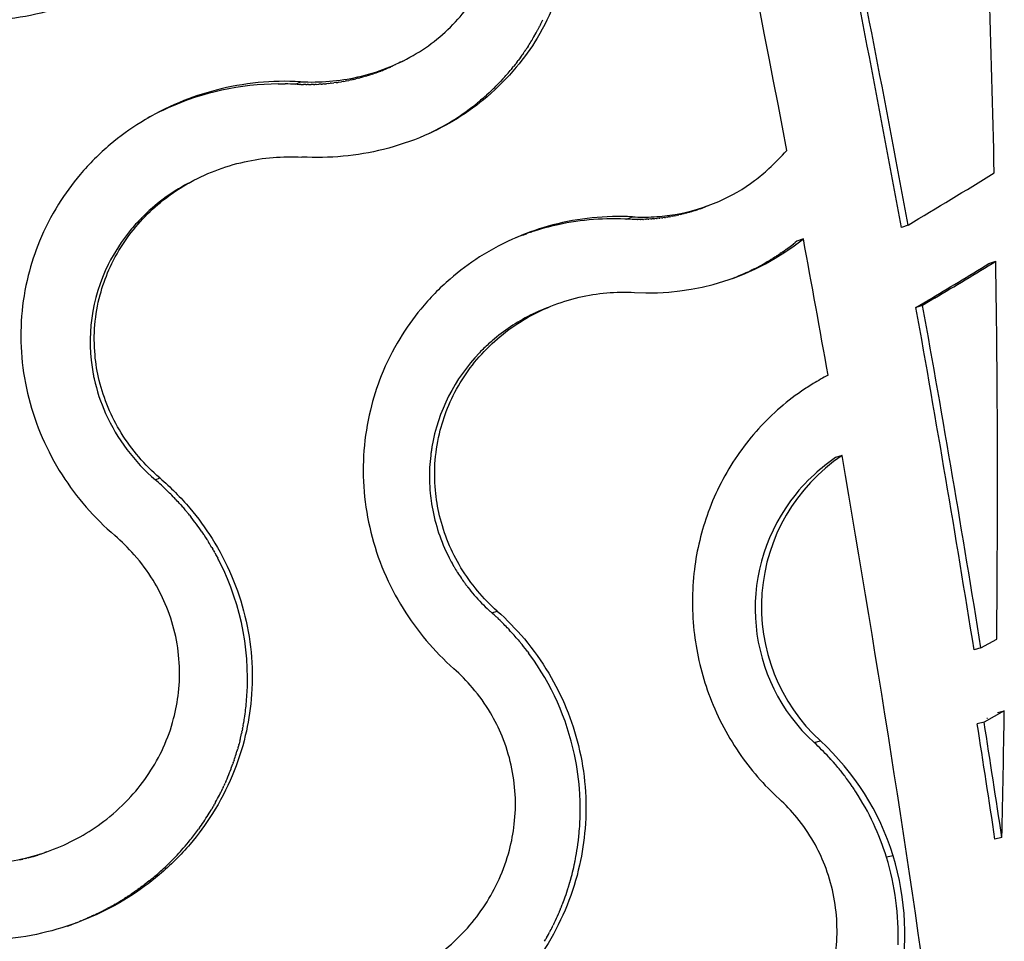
# Model space of a CAD drawing. Header units: millimetres. Extents: x 696 to 1161, y -96 to 347.
# Tile 40 of 55: x 994 to 1044, y 173 to 220. Entities that reach past the tile are written whole.
import ezdxf

# ---------------------------------------------------------------- set-up
doc = ezdxf.new("R2010")
doc.units = ezdxf.units.MM
doc.header["$MEASUREMENT"] = 0
doc.layers.add('Crea2D$visibili$tangenti', color=7, linetype='Continuous', true_color=0x000000)

msp = doc.modelspace()

# ---------------------------------------------------------------- linework, layer by layer
at = {"layer": 'Crea2D$visibili$tangenti'}
for p, q in [((1020.903, 219.426), (1020.858, 219.337)), ((1020.903, 219.426), (1020.97, 219.563)), ((1020.972, 219.565), (1021.025, 219.676)), ((1020.566, 218.803), (1020.618, 218.894)), ((1020.635, 218.923), (1020.68, 219.004)), ((1020.496, 218.684), (1020.555, 218.784)), ((1019.966, 217.87), (1019.897, 217.773)), ((1019.966, 217.87), (1020.012, 217.934)), ((1020.046, 217.984), (1020.012, 217.934)), ((1020.046, 217.984), (1020.084, 218.038)), ((1020.125, 218.099), (1020.084, 218.038)), ((1020.125, 218.098), (1020.154, 218.143)), ((1020.202, 218.214), (1020.154, 218.143)), ((1020.278, 218.33), (1020.224, 218.248)), ((1013.531, 217.386), (1013.48, 217.362)), ((1013.669, 217.454), (1013.587, 217.413)), ((1019.633, 217.422), (1019.536, 217.299)), ((1019.633, 217.422), (1019.659, 217.455)), ((1019.718, 217.532), (1019.659, 217.455)), ((1019.718, 217.532), (1019.779, 217.613)), ((1019.885, 217.756), (1019.779, 217.613)), ((1012.143, 216.843), (1012.096, 216.828)), ((1012.143, 216.843), (1012.263, 216.88)), ((1012.381, 216.919), (1012.263, 216.88)), ((1012.381, 216.919), (1012.452, 216.943)), ((1012.5, 216.96), (1012.452, 216.943)), ((1012.5, 216.96), (1012.558, 216.98)), ((1012.734, 217.045), (1012.802, 217.071)), ((1012.85, 217.089), (1012.802, 217.071)), ((1012.85, 217.09), (1012.908, 217.112)), ((1013.08, 217.183), (1013.145, 217.211)), ((1013.194, 217.232), (1013.145, 217.21)), ((1013.194, 217.232), (1013.251, 217.257)), ((1019.091, 216.776), (1019.151, 216.843)), ((1019.368, 217.095), (1019.41, 217.145)), ((1019.457, 217.203), (1019.41, 217.145)), ((1019.458, 217.203), (1019.536, 217.299)), ((1007.601, 216.42), (1007.774, 216.421)), ((1007.778, 216.421), (1007.953, 216.419)), ((1008.489, 216.4), (1008.735, 216.53)), ((1008.554, 216.397), (1008.489, 216.4)), ((1008.554, 216.397), (1008.684, 216.391)), ((1008.748, 216.389), (1008.684, 216.391)), ((1008.748, 216.389), (1008.879, 216.386)), ((1009.006, 216.385), (1008.879, 216.386)), ((1009.006, 216.385), (1009.074, 216.385)), ((1009.135, 216.385), (1009.074, 216.385)), ((1009.135, 216.385), (1009.269, 216.386)), ((1009.393, 216.389), (1009.269, 216.386)), ((1009.393, 216.389), (1009.463, 216.392)), ((1009.522, 216.394), (1009.463, 216.392)), ((1009.522, 216.394), (1009.657, 216.401)), ((1009.778, 216.408), (1009.657, 216.401)), ((1009.778, 216.408), (1009.85, 216.413)), ((1009.906, 216.417), (1009.85, 216.413)), ((1009.906, 216.417), (1010.042, 216.429)), ((1010.161, 216.441), (1010.042, 216.429)), ((1010.161, 216.441), (1010.234, 216.448)), ((1010.288, 216.454), (1010.234, 216.448)), ((1010.288, 216.454), (1010.425, 216.471)), ((1010.541, 216.487), (1010.425, 216.471)), ((1010.541, 216.487), (1010.615, 216.497)), ((1010.667, 216.505), (1010.615, 216.497)), ((1010.667, 216.505), (1010.804, 216.527)), ((1010.918, 216.547), (1010.804, 216.527)), ((1010.918, 216.547), (1010.992, 216.56)), ((1011.043, 216.57), (1010.992, 216.56)), ((1011.043, 216.57), (1011.179, 216.597)), ((1011.291, 216.62), (1011.179, 216.597)), ((1011.291, 216.62), (1011.365, 216.636)), ((1011.414, 216.647), (1011.365, 216.636)), ((1011.414, 216.647), (1011.537, 216.676)), ((1011.659, 216.707), (1011.537, 216.676)), ((1011.659, 216.707), (1011.733, 216.726)), ((1011.781, 216.738), (1011.733, 216.726)), ((1011.781, 216.738), (1011.902, 216.772)), ((1012.023, 216.806), (1011.902, 216.772)), ((1012.023, 216.806), (1012.096, 216.828)), ((1018.703, 216.364), (1018.743, 216.405)), ((1018.802, 216.466), (1018.743, 216.405)), ((1018.802, 216.466), (1018.881, 216.549)), ((1018.996, 216.672), (1018.881, 216.549)), ((1019.091, 216.776), (1019.017, 216.695)), ((1018.081, 215.777), (1018.165, 215.852)), ((1018.293, 215.969), (1018.164, 215.852)), ((1018.397, 216.066), (1018.313, 215.987)), ((1018.398, 216.066), (1018.459, 216.124)), ((1017.752, 215.499), (1017.706, 215.461)), ((1017.753, 215.498), (1017.863, 215.59)), ((1017.972, 215.683), (1017.863, 215.59)), ((1017.973, 215.683), (1018.014, 215.719)), ((1018.081, 215.778), (1018.014, 215.719)), ((1028.25, 209.853), (1028.194, 209.839)), ((1028.25, 209.853), (1028.326, 209.873)), ((1028.38, 209.888), (1028.326, 209.874)), ((1028.38, 209.888), (1028.458, 209.91)), ((1028.509, 209.925), (1028.458, 209.91)), ((1028.509, 209.925), (1028.59, 209.949)), ((1028.637, 209.963), (1028.59, 209.949)), ((1028.637, 209.963), (1028.72, 209.989)), ((1028.765, 210.003), (1028.72, 209.989)), ((1028.765, 210.003), (1028.85, 210.031)), ((1028.892, 210.045), (1028.85, 210.031)), ((1028.892, 210.045), (1028.979, 210.075)), ((1029.018, 210.089), (1028.979, 210.075)), ((1029.018, 210.089), (1029.106, 210.121)), ((1029.143, 210.135), (1029.106, 210.121)), ((1029.143, 210.135), (1029.233, 210.169)), ((1029.267, 210.182), (1029.233, 210.169)), ((1029.267, 210.182), (1029.294, 210.192)), ((1025.273, 209.554), (1025.57, 209.674)), ((1025.55, 209.543), (1025.415, 209.548)), ((1025.688, 209.541), (1025.558, 209.543)), ((1025.826, 209.54), (1025.7, 209.541)), ((1025.963, 209.542), (1025.842, 209.54)), ((1026.101, 209.545), (1025.983, 209.542)), ((1026.238, 209.55), (1026.125, 209.546)), ((1026.238, 209.55), (1026.266, 209.551)), ((1026.375, 209.557), (1026.266, 209.551)), ((1026.375, 209.557), (1026.407, 209.559)), ((1026.512, 209.566), (1026.407, 209.559)), ((1026.512, 209.566), (1026.548, 209.569)), ((1026.649, 209.577), (1026.548, 209.569)), ((1026.649, 209.577), (1026.688, 209.581)), ((1026.785, 209.59), (1026.688, 209.581)), ((1026.785, 209.59), (1026.827, 209.594)), ((1026.92, 209.605), (1026.827, 209.594)), ((1026.92, 209.605), (1026.967, 209.61)), ((1027.055, 209.621), (1026.967, 209.61)), ((1027.056, 209.621), (1027.105, 209.628)), ((1027.19, 209.64), (1027.105, 209.628)), ((1027.19, 209.639), (1027.244, 209.647)), ((1027.325, 209.66), (1027.244, 209.647)), ((1027.325, 209.66), (1027.381, 209.669)), ((1027.458, 209.682), (1027.381, 209.669)), ((1027.458, 209.682), (1027.518, 209.692)), ((1027.592, 209.706), (1027.518, 209.693)), ((1027.592, 209.706), (1027.655, 209.718)), ((1027.725, 209.732), (1027.655, 209.718)), ((1027.725, 209.732), (1027.79, 209.745)), ((1027.857, 209.759), (1027.79, 209.745)), ((1027.857, 209.759), (1027.926, 209.774)), ((1027.988, 209.789), (1027.926, 209.775)), ((1027.988, 209.789), (1028.06, 209.806)), ((1028.119, 209.82), (1028.06, 209.806)), ((1028.12, 209.82), (1028.194, 209.839)), ((1020.41, 208.894), (1020.469, 208.913)), ((1039.557, 209.255), (1039.222, 209.137)), ((1020.008, 208.751), (1020.191, 208.818)), ((1033.748, 208.301), (1033.83, 208.366)), ((1033.921, 208.44), (1033.83, 208.366)), ((1034.245, 208.558), (1033.921, 208.44)), ((1033.115, 207.84), (1033.168, 207.875)), ((1033.208, 207.903), (1033.168, 207.875)), ((1033.208, 207.903), (1033.265, 207.943)), ((1033.3, 207.968), (1033.265, 207.943)), ((1033.3, 207.968), (1033.361, 208.011)), ((1033.391, 208.033), (1033.361, 208.011)), ((1033.391, 208.033), (1033.456, 208.081)), ((1033.481, 208.099), (1033.456, 208.081)), ((1033.481, 208.099), (1033.551, 208.151)), ((1033.571, 208.166), (1033.551, 208.151)), ((1033.571, 208.166), (1033.645, 208.222)), ((1033.66, 208.233), (1033.738, 208.294)), ((1032.448, 207.417), (1032.397, 207.387)), ((1032.448, 207.417), (1032.495, 207.445)), ((1032.545, 207.475), (1032.593, 207.504)), ((1032.642, 207.533), (1032.593, 207.504)), ((1032.642, 207.533), (1032.691, 207.563)), ((1032.738, 207.593), (1032.691, 207.563)), ((1032.738, 207.593), (1032.787, 207.624)), ((1032.833, 207.653), (1032.787, 207.624)), ((1032.833, 207.653), (1032.883, 207.686)), ((1032.928, 207.715), (1032.883, 207.686)), ((1032.928, 207.715), (1032.979, 207.748)), ((1033.022, 207.777), (1032.979, 207.748)), ((1033.022, 207.777), (1033.074, 207.811)), ((1033.115, 207.84), (1033.074, 207.811)), ((1043.661, 207.304), (1044.01, 207.42)), ((1031.409, 206.87), (1031.283, 206.813)), ((1031.409, 206.87), (1031.488, 206.908)), ((1031.561, 206.943), (1031.488, 206.908)), ((1031.641, 206.982), (1031.59, 206.957)), ((1030.628, 206.54), (1030.761, 206.592)), ((1030.786, 206.602), (1030.761, 206.592)), ((1030.786, 206.602), (1030.866, 206.634)), ((1030.944, 206.666), (1030.866, 206.634)), ((1030.944, 206.666), (1030.971, 206.677)), ((1031.1, 206.732), (1030.971, 206.677)), ((1031.1, 206.732), (1031.179, 206.767)), ((1031.255, 206.8), (1031.179, 206.767)), ((1039.959, 205.072), (1040.564, 205.436)), ((1040.903, 205.549), (1040.297, 205.184)), ((1040.903, 205.549), (1040.564, 205.436)), ((1020.805, 204.878), (1020.67, 204.817)), ((1020.958, 204.945), (1020.816, 204.883)), ((1021.109, 205.008), (1020.962, 204.947)), ((1021.167, 205.032), (1021.112, 205.01)), ((1040.297, 205.184), (1039.959, 205.072)), ((1020.503, 204.737), (1020.384, 204.678)), ((1020.653, 204.809), (1020.527, 204.748)), ((1017.973, 202.941), (1017.869, 202.836)), ((1017.869, 202.836), (1017.813, 202.778)), ((1036.209, 197.562), (1035.882, 197.459)), ((1001.365, 196.327), (1001.587, 196.428)), ((1002.02, 195.724), (1001.968, 195.775)), ((1002.02, 195.724), (1002.084, 195.661)), ((1002.146, 195.599), (1002.084, 195.661)), ((1002.146, 195.599), (1002.198, 195.546)), ((1002.27, 195.472), (1002.198, 195.546)), ((1002.27, 195.472), (1002.311, 195.43)), ((1002.392, 195.344), (1002.311, 195.43)), ((1002.392, 195.344), (1002.422, 195.312)), ((1002.639, 195.075), (1002.746, 194.954)), ((1002.749, 194.951), (1002.851, 194.833)), ((1002.864, 194.817), (1002.954, 194.71)), ((1002.977, 194.682), (1002.954, 194.71)), ((1002.977, 194.682), (1003.055, 194.587)), ((1003.089, 194.545), (1003.055, 194.587)), ((1003.089, 194.545), (1003.155, 194.462)), ((1003.72, 193.697), (1003.809, 193.566)), ((1003.815, 193.556), (1003.895, 193.435)), ((1003.911, 193.41), (1003.98, 193.303)), ((1004.005, 193.263), (1003.98, 193.302)), ((1004.005, 193.263), (1004.064, 193.17)), ((1004.225, 192.902), (1004.275, 192.816)), ((1004.303, 192.767), (1004.275, 192.816)), ((1004.303, 192.767), (1004.361, 192.665)), ((1004.38, 192.631), (1004.36, 192.665)), ((1004.38, 192.631), (1004.444, 192.513)), ((1004.454, 192.495), (1004.526, 192.36)), ((1016.187, 192.544), (1016.264, 192.389)), ((1016.428, 192.081), (1016.515, 191.928)), ((1016.68, 191.655), (1016.697, 191.628)), ((1016.891, 191.332), (1016.908, 191.307)), ((1018.435, 189.583), (1018.709, 189.674)), ((1018.718, 189.324), (1018.665, 189.374)), ((1018.718, 189.324), (1018.778, 189.267)), ((1018.856, 189.192), (1018.778, 189.267)), ((1018.993, 189.058), (1018.889, 189.16)), ((1019.26, 188.785), (1019.215, 188.831)), ((1019.26, 188.785), (1019.321, 188.72)), ((1019.39, 188.645), (1019.321, 188.72)), ((1019.39, 188.645), (1019.425, 188.607)), ((1019.518, 188.504), (1019.425, 188.607)), ((1019.768, 188.217), (1019.729, 188.263)), ((1019.768, 188.217), (1019.828, 188.146)), ((1019.89, 188.071), (1019.828, 188.146)), ((1043.255, 187.802), (1044.053, 188.251)), ((1020.242, 187.624), (1020.206, 187.671)), ((1020.242, 187.624), (1020.297, 187.55)), ((1020.355, 187.471), (1020.297, 187.55)), ((1043.255, 187.802), (1042.907, 187.713)), ((1005.943, 184.663), (1005.956, 184.772)), ((1044.441, 184.612), (1043.416, 184.035)), ((1044.089, 184.528), (1044.441, 184.612)), ((1005.817, 183.856), (1005.84, 183.982)), ((1005.846, 184.017), (1005.863, 184.113)), ((1005.874, 184.178), (1005.884, 184.244)), ((1043.416, 184.035), (1043.068, 183.952)), ((1005.717, 183.377), (1005.736, 183.46)), ((1005.753, 183.536), (1005.736, 183.46)), ((1005.791, 183.72), (1005.764, 183.59)), ((1005.791, 183.72), (1005.804, 183.785)), ((1005.817, 183.856), (1005.804, 183.785)), ((1005.599, 182.9), (1005.576, 182.814)), ((1005.644, 183.071), (1005.61, 182.943)), ((1005.644, 183.071), (1005.676, 183.2)), ((1005.68, 183.217), (1005.706, 183.33)), ((1034.79, 183.003), (1035.113, 183.085)), ((1005.483, 182.494), (1005.502, 182.558)), ((1005.51, 182.585), (1005.54, 182.686)), ((1005.556, 182.742), (1005.54, 182.686)), ((1005.556, 182.742), (1005.576, 182.814)), ((1005.264, 181.837), (1005.296, 181.925)), ((1005.314, 181.976), (1005.296, 181.925)), ((1005.314, 181.976), (1005.34, 182.051)), ((1005.362, 182.116), (1005.34, 182.051)), ((1005.362, 182.116), (1005.382, 182.177)), ((1035.567, 182.229), (1035.537, 182.261)), ((1035.641, 182.148), (1035.567, 182.229)), ((1035.772, 182.001), (1035.656, 182.132)), ((1035.858, 181.902), (1035.787, 181.984)), ((1035.887, 181.869), (1035.858, 181.902)), ((1005.132, 181.488), (1005.157, 181.551)), ((1005.16, 181.56), (1005.204, 181.675)), ((1005.213, 181.699), (1005.251, 181.8)), ((1036.138, 181.565), (1036.111, 181.6)), ((1036.206, 181.48), (1036.138, 181.566)), ((1036.327, 181.325), (1036.22, 181.463)), ((1004.873, 180.878), (1004.843, 180.814)), ((1004.873, 180.878), (1004.899, 180.935)), ((1004.933, 181.013), (1004.899, 180.935)), ((1004.933, 181.013), (1004.953, 181.057)), ((1036.406, 181.22), (1036.341, 181.308)), ((1036.432, 181.186), (1036.406, 181.22)), ((1036.725, 180.777), (1036.637, 180.903)), ((1004.614, 180.341), (1004.67, 180.452)), ((1004.681, 180.475), (1004.729, 180.572)), ((1004.746, 180.608), (1004.787, 180.693)), ((1004.81, 180.743), (1004.787, 180.693)), ((1004.81, 180.743), (1004.843, 180.814)), ((1036.906, 180.506), (1036.859, 180.579)), ((1004.403, 179.946), (1004.356, 179.862)), ((1004.1, 179.427), (1004.153, 179.514)), ((1004.178, 179.556), (1004.152, 179.514)), ((1004.178, 179.556), (1004.222, 179.629)), ((1004.254, 179.685), (1004.221, 179.629)), ((1004.254, 179.685), (1004.289, 179.745)), ((1004.329, 179.815), (1004.289, 179.745)), ((1004.329, 179.815), (1004.356, 179.861)), ((1003.509, 178.549), (1003.558, 178.617)), ((1003.598, 178.672), (1003.558, 178.617)), ((1003.598, 178.672), (1003.637, 178.727)), ((1003.041, 177.947), (1003.079, 177.993)), ((1044.316, 178.185), (1043.965, 178.109)), ((1002.639, 177.481), (1002.694, 177.542)), ((994.478, 177.045), (994.622, 177.079)), ((994.766, 177.116), (994.637, 177.083)), ((994.766, 177.115), (994.828, 177.132)), ((994.908, 177.153), (994.828, 177.132)), ((994.908, 177.153), (995.018, 177.184)), ((995.05, 177.193), (995.018, 177.184)), ((995.05, 177.193), (995.121, 177.214)), ((995.332, 177.278), (995.393, 177.298)), ((995.472, 177.324), (995.393, 177.298)), ((995.472, 177.323), (995.578, 177.359)), ((1002.103, 176.921), (1002.148, 176.966)), ((1002.213, 177.031), (1002.148, 176.966)), ((1002.213, 177.031), (1002.288, 177.107)), ((1022.664, 177.01), (1022.681, 177.1)), ((1022.686, 177.126), (1022.706, 177.229)), ((1038.795, 177.257), (1038.461, 177.183)), ((1001.531, 176.389), (1001.567, 176.42)), ((1001.648, 176.493), (1001.567, 176.42)), ((1001.648, 176.493), (1001.715, 176.554)), ((1001.764, 176.598), (1001.715, 176.554)), ((1001.764, 176.598), (1001.862, 176.689)), ((1000.923, 175.885), (1000.792, 175.784)), ((1000.923, 175.885), (1000.951, 175.907)), ((1001.047, 175.983), (1000.951, 175.907)), ((1001.047, 175.983), (1001.108, 176.032)), ((1001.17, 176.083), (1001.108, 176.032)), ((1001.17, 176.083), (1001.263, 176.159)), ((1022.381, 175.866), (1022.404, 175.946)), ((1022.414, 175.979), (1022.44, 176.073)), ((1022.446, 176.093), (1022.475, 176.2)), ((1000.28, 175.412), (1000.136, 175.314)), ((1000.411, 175.504), (1000.303, 175.428)), ((1000.411, 175.504), (1000.468, 175.544)), ((1000.541, 175.597), (1000.468, 175.544)), ((1000.541, 175.597), (1000.631, 175.663)), ((1000.67, 175.692), (1000.631, 175.663)), ((1000.67, 175.692), (1000.792, 175.784)), ((999.326, 174.808), (999.449, 174.88)), ((999.742, 175.058), (999.796, 175.092)), ((999.879, 175.145), (999.796, 175.092)), ((999.879, 175.145), (999.967, 175.202)), ((1000.014, 175.232), (999.967, 175.202)), ((1000.014, 175.232), (1000.136, 175.314)), ((1022.04, 174.857), (1022.073, 174.945)), ((1022.082, 174.968), (1022.119, 175.069)), ((998.343, 174.29), (998.535, 174.384)), ((998.557, 174.395), (998.735, 174.485)), ((998.768, 174.502), (998.735, 174.485)), ((998.768, 174.502), (998.916, 174.58)), ((998.977, 174.613), (998.916, 174.58)), ((998.977, 174.613), (999.096, 174.678)), ((999.184, 174.727), (999.096, 174.678)), ((999.184, 174.727), (999.273, 174.778)), ((999.326, 174.808), (999.273, 174.778)), ((1021.908, 174.526), (1021.878, 174.455)), ((1021.997, 174.747), (1022.026, 174.822)), ((997.351, 173.863), (997.506, 173.924)), ((997.575, 173.952), (997.506, 173.924)), ((997.575, 173.952), (997.715, 174.01)), ((997.797, 174.044), (997.715, 174.01)), ((997.797, 174.044), (997.907, 174.092)), ((998.017, 174.14), (997.907, 174.092)), ((998.017, 174.14), (998.126, 174.189)), ((998.235, 174.239), (998.126, 174.189)), ((998.235, 174.239), (998.333, 174.286)), ((1021.582, 173.803), (1021.668, 173.982)), ((996.897, 173.696), (997.083, 173.762)), ((997.125, 173.778), (997.083, 173.762)), ((997.125, 173.778), (997.295, 173.842)), ((997.351, 173.863), (997.295, 173.842)), ((1021.309, 173.272), (1021.368, 173.382)), ((1021.403, 173.448), (1021.368, 173.382)), ((1021.582, 173.803), (1021.549, 173.735)), ((1021.113, 172.924), (1021.177, 173.035)), ((1021.212, 173.098), (1021.177, 173.035)), ((1021.212, 173.098), (1021.305, 173.266))]:
    msp.add_line(p, q, dxfattribs=at)
for centre, radius, start, end in [((89.158, 34.101), 961.053, 10.730842, 13.007108), ((315.726, 196.263), 728.37, 1.230173, 2.742165), ((90.592, 34.93), 964.493, 10.405927, 11.452208), ((86.372, 33.91), 969.179, 10.423455, 11.466142), ((1010.146, 224.839), 12.042, 332.5475, 332.815), ((1010.142, 224.841), 12.046, 334.0135, 334.0285), ((1010.148, 224.838), 12.039, 330.4156, 330.577), ((1010.148, 224.838), 12.039, 331.0154, 331.2341), ((1010.146, 224.839), 12.041, 331.2348, 331.6157), ((1010.148, 224.838), 12.04, 331.6151, 331.8908), ((1010.147, 224.838), 12.041, 331.8914, 332.2154), ((1010.147, 224.838), 12.041, 332.2148, 332.547), ((1010.135, 224.845), 12.054, 327.2859, 327.4184), ((1010.143, 224.841), 12.045, 327.4163, 328.9159), ((1010.142, 224.841), 12.047, 328.9173, 329.2171), ((1010.146, 224.839), 12.041, 329.2159, 329.2611), ((1010.148, 224.838), 12.04, 329.8157, 329.9193), ((1010.132, 224.847), 12.058, 326.6262, 326.8189), ((9774.317, -17271.848), 19560.793, 116.606159, 116.6069609), ((1010.114, 224.86), 12.08, 323.9833, 324.0797), ((1009.206, 226.392), 9.991, 289.6063, 290.6787), ((1009.239, 226.307), 9.9, 291.7536, 292.8316), ((1009.275, 226.224), 9.809, 293.9123, 294.9961), ((1010.073, 224.894), 12.134, 318.4303, 320), ((1007.709, 202.488), 13.932, 90.4444, 114.1338), ((1007.727, 202.261), 14.16, 89.7922, 89.8099), ((1007.727, 202.252), 14.169, 89.0736, 89.0869), ((1007.727, 202.237), 14.183, 86.918, 89.0731), ((1009.999, 224.964), 12.236, 313.7416, 315.3452), ((1010.041, 224.92), 12.175, 317.3506, 317.5004), ((1009.966, 224.995), 12.281, 312.6921, 312.8162), ((1009.75, 225.271), 12.631, 296.0128, 309.0394), ((1007.569, 202.845), 13.549, 114.2105, 119.2355), ((799.609, 610.75), 467.732, 300.86415, 301.48993), ((1007.621, 202.732), 9.787, 118.113, 135.3679), ((-4922.595, 11260.295), 12537.61, 298.2049131, 298.2054328), ((14467.044, -34162.553), 36906.08, 111.3522017, 111.3526168), ((1007.351, 203.017), 9.395, 135.5511, 140.5857), ((1007.411, 202.96), 9.478, 135.4601, 135.5589), ((1024.59, 196.336), 13.238, 86.4268, 102.1738), ((1025.798, 219.464), 9.923, 268.5666, 268.613), ((1025.798, 219.45), 9.91, 269.365, 269.4345), ((1025.797, 219.434), 9.894, 270.1634, 270.2562), ((1025.798, 219.417), 9.877, 270.962, 271.078), ((1025.798, 219.398), 9.857, 271.761, 271.9002), ((1007.134, 203.188), 9.119, 140.5484, 153.47), ((1024.546, 196.565), 13.004, 108.5441, 109.5376), ((1024.559, 196.523), 13.048, 102.2151, 108.2697), ((1024.537, 196.589), 12.978, 110.5311, 112.1481), ((1024.543, 196.576), 12.993, 110.4289, 110.5327), ((1024.546, 196.567), 13.002, 109.5394, 109.5677), ((1026.433, 218.319), 12.502, 266.5392, 308.6687), ((84.143, 33.126), 966.163, 10.044945, 10.461611), ((1026.564, 217.483), 11.658, 307.3994, 307.4916), ((1026.588, 217.452), 11.619, 307.9782, 308.0401), ((1026.297, 217.857), 12.118, 296.1691, 300.2237), ((1026.26, 217.921), 12.191, 300.7628, 301.0375), ((803.689, 603.056), 462.907, 300.82688, 301.2757), ((302.219, 196.161), 741.876, 359.389061, 0.869534), ((1006.795, 203.348), 8.744, 153.415, 190.9243), ((1026.301, 217.849), 12.108, 295.7463, 295.8975), ((803.999, 601.198), 461.076, 300.8687, 301.31814), ((1026.287, 217.881), 12.143, 294.1515, 294.2948), ((1024.794, 195.968), 9.763, 114.0479, 114.1175), ((1024.8, 195.953), 9.779, 113.1122, 113.1372), ((1024.806, 195.938), 9.795, 112.1568, 112.1771), ((-9071.216, 25420.734), 27160.41, 291.8133613, 291.8138197), ((89.154, 34.663), 965.955, 9.116631, 10.160995), ((87.782, 34.156), 967.748, 9.135318, 10.17923), ((1024.708, 196.128), 9.581, 116.8272, 130.7247), ((1024.78, 195.998), 9.729, 115.9214, 116.0775), ((1024.787, 195.983), 9.746, 114.9843, 115.0976), ((1024.611, 196.248), 9.427, 130.7568, 132.7633), ((1024.573, 196.288), 9.371, 134.6991, 134.7762), ((1024.586, 196.275), 9.39, 132.7632, 134.6984), ((1024.347, 196.472), 9.081, 136.0123, 170.3214), ((1006.955, 203.369), 8.905, 190.8609, 192.3052), ((1006.978, 203.374), 8.929, 192.3072, 192.35), ((1007.12, 203.41), 9.075, 192.3823, 204.1335), ((1007.684, 203.693), 9.705, 204.2983, 229.3786), ((1024.206, 196.514), 8.935, 170.4347, 171.9661), ((1024.219, 196.512), 8.949, 173.1897, 181.1457), ((1024.207, 196.513), 8.936, 171.9658, 173.1872), ((1041.344, 189.893), 9.229, 123.8037, 227.5362), ((1041.17, 189.645), 9.435, 124.0861, 132.4254), ((85.603, 33.366), 964.682, 7.856641, 9.799884), ((1041.034, 189.798), 9.231, 132.4467, 143.6508), ((992.279, 185.804), 13.903, 45.8223, 49.19), ((1024.239, 196.512), 8.969, 181.1426, 181.1777), ((1024.257, 196.513), 8.986, 181.1791, 185.4337), ((1024.273, 196.514), 9.003, 185.4331, 185.4798), ((1024.29, 196.516), 9.019, 185.48, 188.8173), ((992.393, 185.919), 13.741, 41.7838, 43.1282), ((992.423, 185.945), 13.701, 41.0932, 41.1117), ((1024.307, 196.519), 9.037, 188.8172, 188.9232), ((1024.423, 196.543), 9.155, 188.9616, 205.7906), ((1041.014, 189.798), 9.215, 143.5766, 227.5136), ((992.438, 185.958), 13.681, 40.3546, 40.4402), ((992.524, 186.026), 13.572, 34.4127, 38.4301), ((992.581, 186.066), 13.502, 33.6919, 33.7417), ((992.596, 186.076), 13.484, 32.9502, 33.0736), ((992.637, 186.102), 13.436, 30.4043, 31.7385), ((992.693, 186.134), 13.371, 28.4049, 28.4949), ((992.716, 186.146), 13.345, 26.8199, 27.7516), ((1024.559, 196.6), 9.303, 205.7435, 205.8481), ((1024.578, 196.61), 9.324, 206.9178, 207.0124), ((1024.598, 196.62), 9.346, 207.0156, 208.9161), ((992.979, 186.254), 13.061, 354.0652, 26.9168), ((1024.611, 196.627), 9.361, 208.9138, 209.058), ((1024.63, 196.638), 9.383, 210.1285, 210.1799), ((1024.652, 196.651), 9.408, 210.1815, 212.0771), ((1024.688, 196.674), 9.451, 212.2708, 214.4124), ((1024.723, 196.698), 9.493, 214.5997, 216.4882), ((1024.735, 196.707), 9.509, 216.4901, 216.5571), ((1024.746, 196.715), 9.522, 216.5548, 217.6269), ((1024.753, 196.721), 9.532, 217.6295, 217.7476), ((1024.778, 196.74), 9.563, 217.7463, 220.8471), ((1024.801, 196.76), 9.594, 220.8483, 220.8845), ((1024.841, 196.796), 9.647, 220.8878, 227.3032), ((1024.884, 196.84), 9.708, 227.2977, 228.3749), ((1009.475, 179.5), 13.488, 47.0548, 48.3749), ((1009.488, 179.514), 13.469, 45.7374, 45.9321), ((1009.498, 179.524), 13.455, 43.7669, 45.1184), ((1009.523, 179.547), 13.422, 40.4965, 41.8645), ((1009.544, 179.565), 13.393, 37.2438, 39.4263), ((1009.616, 179.613), 13.308, 12.0839, 36.1953), ((993.093, 186.258), 12.949, 353.6449, 353.9971), ((993.094, 186.256), 12.948, 351.0592, 352.9305), ((993.095, 186.256), 12.947, 353.4156, 353.6527), ((270.847, 196.415), 773.684, 358.649771, 359.125856), ((993.09, 186.257), 12.952, 349.8817, 350.0417), ((993.092, 186.257), 12.95, 350.4704, 350.764), ((92.859, 35.15), 961.79, 8.548036, 8.900175), ((92.061, 34.793), 962.991, 8.563343, 8.915552), ((637.022, 905.294), 827.773, 299.413715, 299.416978), ((993.077, 186.259), 12.964, 346.9402, 347.152), ((993.071, 186.262), 12.971, 347.8704, 348.112), ((993.055, 186.266), 12.988, 344.9824, 345.1751), ((993.073, 186.26), 12.968, 346.3523, 346.4294), ((1026.079, 173.482), 12.904, 42.8683, 47.5433), ((1026.237, 173.401), 13.137, 17.0675, 47.4898), ((993.042, 186.269), 13.001, 341.6546, 343.1214), ((993.052, 186.266), 12.991, 343.4151, 343.5383), ((1009.632, 179.618), 13.291, 12.0583, 12.0755), ((1009.638, 179.619), 13.284, 3.3441, 12.0583), ((1026.041, 173.447), 12.957, 42.0897, 42.1862), ((1026.029, 173.436), 12.973, 41.2184, 41.3155), ((1026.024, 173.432), 12.979, 38.999, 40.544), ((992.984, 186.291), 13.063, 336.3836, 338.4315), ((993.001, 186.284), 13.044, 338.7246, 338.7713), ((993.009, 186.281), 13.036, 339.3103, 339.4209), ((993.016, 186.278), 13.028, 339.8961, 340.0703), ((1025.989, 173.404), 13.024, 38.23, 38.3256), ((1025.978, 173.395), 13.038, 37.3649, 37.4614), ((1025.969, 173.389), 13.049, 35.1567, 36.69), ((992.927, 186.317), 13.125, 333.4629, 333.5706), ((992.937, 186.312), 13.115, 334.0467, 334.2212), ((1009.638, 179.619), 13.284, 2.9129, 3.3442), ((1025.938, 173.368), 13.086, 33.533, 34.4873), ((1025.929, 173.36), 13.098, 33.4436, 33.5387), ((1025.8, 173.285), 13.247, 17.1142, 33.0323), ((992.883, 186.338), 13.174, 330.9746, 331.1377), ((992.904, 186.329), 13.152, 331.1295, 332.9195), ((1009.64, 179.62), 13.283, 1.7663, 2.9126), ((1009.638, 179.619), 13.284, 1.3834, 1.7668), ((1009.64, 179.62), 13.283, 0.1906, 1.3829), ((992.81, 186.384), 13.261, 324.7294, 328.3582), ((1009.639, 179.62), 13.283, 358.6166, 359.8548), ((1009.639, 179.619), 13.284, 359.8555, 0.1912), ((1009.638, 179.62), 13.284, 354.1916, 358.3281), ((1009.639, 179.619), 13.283, 358.3287, 358.6173), ((992.734, 186.439), 13.354, 320.7701, 323.788), ((992.68, 186.483), 13.424, 318.2401, 320.5151), ((1009.639, 179.619), 13.283, 352.2293, 352.4819), ((1009.638, 179.62), 13.284, 352.4818, 352.7372), ((1009.64, 179.619), 13.283, 352.7373, 353.0517), ((1009.639, 179.62), 13.284, 353.0515, 353.2452), ((1009.64, 179.619), 13.283, 353.2454, 353.6217), ((1009.639, 179.62), 13.284, 353.6215, 353.7533), ((1009.64, 179.619), 13.283, 353.7535, 354.1918), ((992.065, 187.582), 10.809, 288.9627, 289.9819), ((6702.75, -15517.429), 16700.244, 109.9820213, 109.9823694), ((992.631, 186.527), 13.49, 315.7128, 317.8908), ((1009.636, 179.62), 13.286, 349.635, 352.2291), ((992.033, 187.688), 10.919, 283.7145, 283.7939), ((992.049, 187.632), 10.861, 286.4294, 287.5939), ((992.576, 186.581), 13.567, 313.1891, 314.6033), ((1009.632, 179.621), 13.291, 347.9285, 348.1652), ((1009.634, 179.62), 13.288, 348.1648, 348.4969), ((1009.633, 179.621), 13.29, 348.4972, 348.6733), ((1009.634, 179.62), 13.289, 349.0661, 349.1813), ((1025.498, 173.192), 13.563, 358.1255, 17.1098), ((1025.789, 173.254), 13.608, 348.338, 17.1046), ((992.514, 186.65), 13.66, 309.8285, 311.3064), ((1009.628, 179.622), 13.294, 345.0865, 347.1488), ((1009.632, 179.621), 13.291, 347.1484, 347.3594), ((1009.631, 179.621), 13.292, 347.3599, 347.6571), ((1009.633, 179.621), 13.289, 347.6566, 347.9281), ((1009.624, 179.623), 13.299, 343.9504, 344.0982), ((1009.625, 179.622), 13.298, 344.5184, 344.6069), ((992.403, 186.796), 13.844, 304.6807, 304.7941), ((1009.617, 179.625), 13.307, 339.9757, 342.0622), ((1009.619, 179.624), 13.304, 342.0615, 342.2459), ((1009.62, 179.624), 13.303, 342.2467, 342.5715), ((1009.62, 179.624), 13.303, 342.5707, 342.8137), ((1009.621, 179.624), 13.302, 342.8145, 343.0805), ((1009.622, 179.623), 13.301, 343.0797, 343.3816), ((1009.622, 179.623), 13.3, 343.3824, 343.5894), ((992.354, 186.871), 13.933, 300.6147, 302.0247), ((1009.613, 179.626), 13.311, 339.4081, 339.5139), ((992.282, 187.002), 14.083, 296.3611, 296.4604), ((1009.604, 179.63), 13.32, 334.9136, 336.9605), ((1009.605, 179.63), 13.319, 336.9605, 337.1376), ((1009.606, 179.629), 13.318, 337.4715, 337.7051), ((1009.609, 179.628), 13.315, 337.7053, 337.9826), ((1009.608, 179.629), 13.316, 337.9823, 338.2726), ((1009.61, 179.627), 13.313, 338.2729, 338.4932), ((1009.612, 179.627), 13.312, 338.8405, 339.0037), ((992.269, 187.027), 14.111, 295.4477, 295.4925), ((1009.593, 179.635), 13.332, 332.35, 333.732), ((1009.587, 179.639), 13.339, 329.7561, 329.7771), ((1009.592, 179.636), 13.333, 331.4604, 331.4929)]:
    msp.add_arc(centre, radius, start, end, dxfattribs=at)
for points, knots in [([(1000.669, 242.227), (1001.751, 241.306), (1003.113, 239.751), (1004.425, 237.328), (1005.114, 235.421), (1005.496, 233.36), (1005.529, 231.365), (1005.246, 229.397), (1004.647, 227.492), (1003.722, 225.706), (1002.505, 224.073), (1001.085, 222.698), (999.367, 221.492), (997.533, 220.591), (994.823, 219.733), (992.714, 219.541), (991.279, 219.611)], [0, 0, 0, 0, 4.262023, 6.134037, 8.244222, 10.324952, 12.399828, 14.21015, 16.270606, 18.37061, 20.220187, 22.364583, 24.277919, 26.500812, 28.473815, 32.785695, 32.785695, 32.785695, 32.785695]), ([(1017.816, 235.191), (1018.833, 234.292), (1020.589, 232.23), (1021.968, 229.112), (1022.473, 226.442), (1022.524, 224.45), (1022.268, 222.483), (1021.706, 220.578), (1020.825, 218.79), (1019.657, 217.155), (1018.291, 215.779), (1016.706, 214.627), (1014.945, 213.709), (1012.328, 212.827), (1010.191, 212.632), (1008.8, 212.707)], [0, 0, 0, 0, 4.07191, 8.041041, 10.119662, 12.19394, 14.001594, 16.052372, 18.133359, 19.958369, 22.062292, 23.928443, 25.820683, 28.005183, 32.184433, 32.184433, 32.184433, 32.184433]), ([(1008.735, 216.53), (1009.707, 216.478), (1011.701, 216.638), (1014.495, 217.712), (1016.412, 219.251), (1017.586, 220.777), (1018.272, 222.048), (1018.721, 223.406), (1018.942, 224.811), (1018.933, 226.162), (1018.698, 227.571), (1018.258, 228.886), (1017.359, 230.614), (1016.418, 231.721), (1015.677, 232.373)], [0, 0, 0, 0, 2.919885, 5.944237, 8.877784, 10.204925, 11.69948, 13.195942, 14.479644, 15.954475, 17.234463, 18.753393, 20.098227, 23.061981, 23.061981, 23.061981, 23.061981]), ([(1008.735, 216.53), (1007.294, 216.608), (1005.182, 216.4), (1002.487, 215.497), (1000.675, 214.566), (998.975, 213.329), (997.569, 211.927), (996.358, 210.27), (995.471, 208.541), (994.841, 206.625), (994.519, 204.639), (994.529, 202.537), (994.884, 200.455), (995.575, 198.442), (996.89, 195.977), (998.271, 194.393), (999.305, 193.504)], [0, 0, 0, 0, 4.329884, 6.291589, 8.504801, 10.421569, 12.581559, 14.442758, 16.560121, 18.390891, 20.478461, 22.575461, 24.672838, 26.794872, 28.938482, 33.029581, 33.029581, 33.029581, 33.029581]), ([(1025.57, 209.674), (1025.935, 209.655), (1026.663, 209.657), (1028.153, 209.824), (1029.923, 210.35), (1031.482, 211.252), (1032.595, 212.185), (1033.109, 212.731), (1033.405, 213.045)], [0, 0, 0, 0, 1.097095, 2.182554, 4.490761, 6.596479, 7.546616, 8.842532, 8.842532, 8.842532, 8.842532]), ([(1001.587, 196.428), (1000.825, 197.085), (999.524, 198.595), (998.571, 200.842), (998.256, 202.735), (998.25, 204.204), (998.505, 205.66), (999.152, 207.5), (1000.206, 209.109), (1001.66, 210.49), (1003.363, 211.663), (1005.791, 212.593), (1007.823, 212.76), (1008.8, 212.707)], [0, 0, 0, 0, 3.019775, 5.909867, 7.231278, 8.759041, 10.301013, 11.647526, 14.593122, 15.996442, 17.649618, 20.772227, 23.709506, 23.709506, 23.709506, 23.709506]), ([(1025.57, 209.674), (1024.213, 209.746), (1022.206, 209.542), (1019.63, 208.663), (1017.87, 207.735), (1016.217, 206.5), (1014.85, 205.098), (1013.675, 203.442), (1012.814, 201.714), (1012.204, 199.8), (1011.892, 197.819), (1011.903, 195.726), (1012.361, 192.955), (1013.717, 189.751), (1015.507, 187.633), (1016.508, 186.748)], [0, 0, 0, 0, 4.0755, 5.979575, 8.144331, 10.024762, 12.153132, 13.996654, 16.101493, 17.9244, 20.006694, 22.100078, 24.183337, 28.404073, 32.41295, 32.41295, 32.41295, 32.41295]), ([(1018.709, 189.674), (1017.991, 190.311), (1016.749, 191.793), (1015.837, 193.992), (1015.528, 195.873), (1015.521, 197.339), (1015.765, 198.793), (1016.389, 200.629), (1017.693, 202.694), (1020.011, 204.609), (1022.773, 205.717), (1024.736, 205.89), (1025.679, 205.84)], [0, 0, 0, 0, 2.877944, 5.736468, 7.055644, 8.580446, 10.119441, 11.462759, 14.380207, 17.35367, 20.372339, 23.204993, 23.204993, 23.204993, 23.204993]), ([(1035.495, 201.644), (1035.244, 201.502), (1034.784, 201.246), (1033.911, 200.681), (1032.506, 199.581), (1030.76, 197.599), (1029.328, 194.81), (1028.579, 191.699), (1028.581, 188.543), (1029.346, 185.361), (1030.813, 182.496), (1032.241, 180.848), (1033.012, 180.146)], [0, 0, 0, 0, 0.867675, 1.577772, 3.1183, 6.211491, 9.442268, 12.450337, 15.749241, 18.837606, 22.205856, 25.333327, 25.333327, 25.333327, 25.333327]), ([(1001.587, 196.428), (1002.136, 195.955), (1003.095, 194.988), (1004.325, 193.312), (1005.286, 191.478), (1005.962, 189.442), (1006.298, 187.329), (1006.285, 185.281), (1005.957, 183.255), (1005.315, 181.289), (1004.352, 179.442), (1003.104, 177.748), (1001.663, 176.315), (999.394, 174.657), (996.146, 173.25), (993.284, 172.923), (991.851, 172.968)], [0, 0, 0, 0, 2.17297, 4.072915, 6.220877, 8.364786, 10.487012, 12.617942, 14.488935, 16.628759, 18.800163, 20.716549, 22.926135, 24.8767, 29.124498, 33.426997, 33.426997, 33.426997, 33.426997]), ([(991.857, 176.845), (992.903, 176.812), (994.945, 177.037), (997.298, 177.997), (998.979, 179.139), (1000.477, 180.529), (1001.643, 182.276), (1002.309, 184.135), (1002.582, 185.591), (1002.618, 187.06), (1002.393, 188.584), (1001.927, 189.993), (1001.233, 191.33), (1000.368, 192.499), (999.656, 193.202), (999.305, 193.504)], [0, 0, 0, 0, 3.137746, 6.102771, 7.552161, 9.219857, 12.211235, 13.779601, 15.120691, 16.641953, 18.173452, 19.723527, 21.078485, 22.680693, 24.07149, 24.07149, 24.07149, 24.07149]), ([(1018.709, 189.674), (1019.201, 189.237), (1020.16, 188.252), (1021.732, 186.046), (1022.786, 183.478), (1023.223, 180.761), (1023.224, 178.716), (1022.915, 176.688), (1022.303, 174.717), (1021.376, 172.859), (1020.169, 171.152), (1018.774, 169.707), (1016.579, 168.035), (1014.034, 166.877), (1011.3, 166.338), (1009.904, 166.276), (1009.251, 166.294)], [0, 0, 0, 0, 1.976894, 4.112848, 8.100052, 10.212421, 12.341979, 14.214039, 16.350592, 18.516217, 20.420672, 22.60544, 24.523423, 28.676868, 30.896233, 32.856823, 32.856823, 32.856823, 32.856823]), ([(1009.224, 170.177), (1010.224, 170.15), (1012.194, 170.383), (1014.969, 171.555), (1017.288, 173.467), (1018.688, 175.61), (1019.345, 177.461), (1019.618, 178.911), (1019.664, 180.369), (1019.457, 181.878), (1019.017, 183.273), (1018.357, 184.596), (1017.53, 185.752), (1016.846, 186.448), (1016.508, 186.748)], [0, 0, 0, 0, 2.999377, 5.890383, 8.950593, 11.91475, 13.480565, 14.822379, 16.327908, 17.843492, 19.37385, 20.701107, 22.266779, 23.622237, 23.622237, 23.622237, 23.622237]), ([(1025.911, 163.688), (1026.877, 163.671), (1028.778, 163.925), (1031.44, 165.118), (1033.661, 167.026), (1035.253, 169.527), (1035.911, 171.901), (1035.984, 173.867), (1035.799, 175.355), (1035.389, 176.731), (1034.768, 178.032), (1033.986, 179.167), (1033.335, 179.852), (1033.012, 180.146)], [0, 0, 0, 0, 2.898111, 5.690097, 8.664913, 11.587517, 14.488337, 15.973253, 17.467641, 18.97217, 20.264128, 21.782689, 23.092448, 23.092448, 23.092448, 23.092448])]:
    msp.add_open_spline(points, degree=3, knots=knots, dxfattribs=at)

doc.saveas('drawing.dxf')
